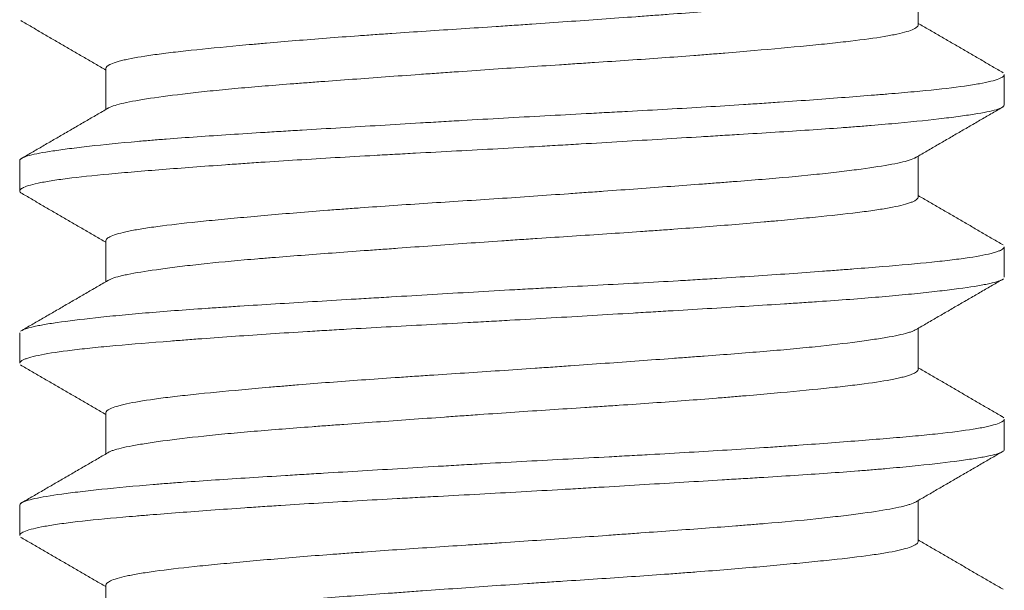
# Model space of a CAD drawing. Header units: millimetres. Extents: x 28 to 2257, y 19 to 785.
# Tile 44 of 55: x 1655.35 to 1659.35, y 376.4 to 378.72. Entities that reach past the tile are written whole.
import ezdxf

# ---------------------------------------------------------------- set-up
doc = ezdxf.new("R2010")
doc.units = ezdxf.units.MM
doc.layers.add('1', color=7, linetype='Continuous', true_color=0xffffff)

msp = doc.modelspace()

# ---------------------------------------------------------------- linework, layer by layer
at = {"layer": '1', "color": 155, "linetype": 'Continuous', "lineweight": 18}
for p, q in [((1659.0032, 378.6959), (1659.0032, 378.8626)), ((1655.7032, 378.5192), (1655.7032, 378.3523)), ((1659.3532, 378.3714), (1659.3532, 378.4939)), ((1659.0032, 377.9956), (1659.0032, 378.1626)), ((1655.3532, 378.1436), (1655.3532, 378.0209)), ((1655.7032, 377.8192), (1655.7032, 377.6523)), ((1659.3532, 377.6713), (1659.3532, 377.7934)), ((1655.3532, 377.4437), (1655.3532, 377.3215)), ((1659.0032, 377.2961), (1659.0032, 377.4626)), ((1655.7032, 377.119), (1655.7032, 376.9523)), ((1659.351, 377.0991), (1659.3441, 377.1044)), ((1659.3532, 376.9711), (1659.3532, 377.0938)), ((1659.0032, 376.5956), (1659.0032, 376.7626)), ((1655.3532, 376.7434), (1655.3532, 376.6212)), ((1655.7032, 376.4193), (1655.7032, 376.2523))]:
    msp.add_line(p, q, dxfattribs=at)
for points, knots in [([(1658.9923, 378.8563), (1658.9916, 378.8559), (1658.9879, 378.8539), (1658.9834, 378.8519), (1658.9752, 378.8488), (1658.9706, 378.8472), (1658.9449, 378.8394), (1658.9164, 378.8331), (1658.8622, 378.8235), (1658.8322, 378.8187), (1658.7977, 378.8137), (1658.7738, 378.8104), (1658.7613, 378.8087), (1658.6969, 378.8003), (1658.639, 378.7936), (1658.5427, 378.7837), (1658.509, 378.7804), (1658.4561, 378.7756), (1658.438, 378.7741), (1658.4011, 378.7709), (1658.3823, 378.7693), (1658.2871, 378.7614), (1658.2067, 378.7553), (1658.0798, 378.7458), (1658.0365, 378.7426), (1657.97, 378.7377), (1657.9475, 378.7361), (1657.9021, 378.7328), (1657.8793, 378.7311), (1657.7648, 378.7228), (1657.6716, 378.7161), (1657.5296, 378.706), (1657.4818, 378.7027), (1657.4096, 378.6977), (1657.3854, 378.696), (1657.3371, 378.6927), (1657.313, 378.6911), (1657.193, 378.6831), (1657.0982, 378.677), (1656.958, 378.6677), (1656.9115, 378.6646), (1656.8423, 378.6598), (1656.8193, 378.6582), (1656.7739, 378.655), (1656.7514, 378.6534), (1656.6404, 378.6454), (1656.5555, 378.6388), (1656.434, 378.6288), (1656.3944, 378.6255), (1656.3367, 378.6204), (1656.3177, 378.6187), (1656.2807, 378.6154), (1656.2625, 378.6137), (1656.1738, 378.6054), (1656.1089, 378.5991), (1656.0207, 378.5898), (1655.9928, 378.5866), (1655.9403, 378.5803), (1655.9161, 378.5772), (1655.8491, 378.5677), (1655.812, 378.5613), (1655.7753, 378.553), (1655.7684, 378.5513), (1655.7556, 378.548), (1655.7497, 378.5463), (1655.7336, 378.5412), (1655.7251, 378.5378), (1655.708, 378.529), (1655.7029, 378.5236), (1655.7032, 378.5184)], [0, 0, 0, 0, 0.003913, 0.018301, 0.018301, 0.032689, 0.032689, 0.090239, 0.090239, 0.119015, 0.133402, 0.133402, 0.14779, 0.14779, 0.205341, 0.205341, 0.234116, 0.234116, 0.248504, 0.248504, 0.262891, 0.262891, 0.320442, 0.320442, 0.349217, 0.349217, 0.363605, 0.363605, 0.377993, 0.377993, 0.435543, 0.435543, 0.464319, 0.464319, 0.478706, 0.478706, 0.493094, 0.493094, 0.550645, 0.550645, 0.57942, 0.57942, 0.593808, 0.593808, 0.608195, 0.608195, 0.665746, 0.665746, 0.694521, 0.694521, 0.708909, 0.708909, 0.723297, 0.723297, 0.780847, 0.780847, 0.809622, 0.809622, 0.838398, 0.838398, 0.895948, 0.895948, 0.910336, 0.910336, 0.924724, 0.924724, 0.953499, 0.953499, 1, 1, 1, 1]), ([(1655.7127, 378.3578), (1655.7138, 378.3585), (1655.7149, 378.3591), (1655.7281, 378.366), (1655.7481, 378.3721), (1655.7902, 378.3815), (1655.8062, 378.3846), (1655.8334, 378.3895), (1655.843, 378.3911), (1655.8629, 378.3943), (1655.8733, 378.396), (1655.9277, 378.4041), (1655.9781, 378.4108), (1656.0499, 378.4191), (1656.0647, 378.4208), (1656.0951, 378.4241), (1656.1108, 378.4258), (1656.1592, 378.4308), (1656.1928, 378.434), (1656.2973, 378.4436), (1656.3722, 378.4497), (1656.4722, 378.4575), (1656.4926, 378.459), (1656.5339, 378.4622), (1656.5549, 378.4638), (1656.6186, 378.4685), (1656.6617, 378.4717), (1656.7932, 378.4814), (1656.8835, 378.4879), (1656.9998, 378.4963), (1657.0232, 378.498), (1657.0704, 378.5013), (1657.0942, 378.503), (1657.1656, 378.5081), (1657.2131, 378.5114), (1657.3557, 378.5213), (1657.4508, 378.5276), (1657.5695, 378.5354), (1657.5933, 378.537), (1657.6408, 378.5401), (1657.6645, 378.5417), (1657.735, 378.5463), (1657.7813, 378.5494), (1657.9181, 378.5588), (1658.0065, 378.5651), (1658.1136, 378.5733), (1658.1348, 378.5749), (1658.1769, 378.5783), (1658.1976, 378.5799), (1658.2588, 378.5849), (1658.2983, 378.5883), (1658.4129, 378.5982), (1658.4842, 378.6049), (1658.5667, 378.6129), (1658.5829, 378.6145), (1658.6145, 378.6176), (1658.6298, 378.6192), (1658.6745, 378.6239), (1658.7025, 378.627), (1658.7813, 378.6363), (1658.8269, 378.6425), (1658.8749, 378.6506), (1658.8841, 378.6522), (1658.9014, 378.6555), (1658.9095, 378.6572), (1658.9324, 378.6621), (1658.9456, 378.6654), (1658.9792, 378.6754), (1658.9936, 378.6821), (1659.0013, 378.6905), (1659.0023, 378.6921), (1659.003, 378.6943), (1659.0031, 378.6949), (1659.0032, 378.6955)], [0, 0, 0, 0, 0.005963, 0.005963, 0.063303, 0.063303, 0.091972, 0.091972, 0.106307, 0.106307, 0.120642, 0.120642, 0.177982, 0.177982, 0.192317, 0.192317, 0.206651, 0.206651, 0.235321, 0.235321, 0.292661, 0.292661, 0.306995, 0.306995, 0.32133, 0.32133, 0.35, 0.35, 0.407339, 0.407339, 0.421674, 0.421674, 0.436009, 0.436009, 0.464679, 0.464679, 0.522018, 0.522018, 0.536353, 0.536353, 0.550688, 0.550688, 0.579358, 0.579358, 0.636697, 0.636697, 0.651032, 0.651032, 0.665367, 0.665367, 0.694037, 0.694037, 0.751376, 0.751376, 0.765711, 0.765711, 0.780046, 0.780046, 0.808716, 0.808716, 0.866055, 0.866055, 0.88039, 0.88039, 0.894725, 0.894725, 0.923394, 0.923394, 0.980734, 0.980734, 0.995069, 0.995069, 1, 1, 1, 1]), ([(1655.3532, 378.1438), (1655.3531, 378.145), (1655.3534, 378.1462), (1655.355, 378.1489), (1655.3564, 378.1505), (1655.3605, 378.1535), (1655.3632, 378.155), (1655.373, 378.1596), (1655.3819, 378.1626), (1655.4154, 378.1715), (1655.4469, 378.1775), (1655.4978, 378.1852), (1655.5085, 378.1868), (1655.5312, 378.1899), (1655.5432, 378.1915), (1655.5804, 378.1963), (1655.6073, 378.1995), (1655.6938, 378.2093), (1655.7592, 378.2158), (1655.8509, 378.224), (1655.8698, 378.2256), (1655.9085, 378.2288), (1655.9283, 378.2304), (1655.9888, 378.2351), (1656.0306, 378.2382), (1656.1603, 378.2473), (1656.2523, 378.2532), (1656.3745, 378.2608), (1656.3993, 378.2623), (1656.4496, 378.2654), (1656.4751, 378.2669), (1656.552, 378.2716), (1656.604, 378.2748), (1656.7621, 378.2843), (1656.8703, 378.2908), (1657.009, 378.2991), (1657.0369, 378.3007), (1657.0931, 378.304), (1657.1214, 378.3057), (1657.206, 378.3106), (1657.2622, 378.3139), (1657.4308, 378.3234), (1657.5429, 378.3294), (1657.6825, 378.3369), (1657.7104, 378.3384), (1657.7662, 378.3414), (1657.7941, 378.3429), (1657.8767, 378.3474), (1657.9309, 378.3504), (1658.0909, 378.3595), (1658.1941, 378.3658), (1658.3188, 378.3738), (1658.3435, 378.3754), (1658.3925, 378.3787), (1658.4167, 378.3803), (1658.488, 378.3853), (1658.534, 378.3885), (1658.6672, 378.3983), (1658.7499, 378.4048), (1658.8454, 378.4125), (1658.8642, 378.414), (1658.9008, 378.4171), (1658.9187, 378.4186), (1658.9706, 378.4231), (1659.0032, 378.4261), (1659.0946, 378.4351), (1659.1474, 378.4412), (1659.203, 378.449), (1659.2136, 378.4506), (1659.2337, 378.4538), (1659.2432, 378.4555), (1659.2699, 378.4603), (1659.2853, 378.4636), (1659.3245, 378.4734), (1659.3414, 378.48), (1659.3507, 378.4881), (1659.352, 378.4898), (1659.3529, 378.4921), (1659.3531, 378.4929), (1659.3532, 378.4936)], [0, 0, 0, 0, 0.010345, 0.010345, 0.023815, 0.023815, 0.037284, 0.037284, 0.064224, 0.064224, 0.118103, 0.118103, 0.131573, 0.131573, 0.145043, 0.145043, 0.171983, 0.171983, 0.225862, 0.225862, 0.239332, 0.239332, 0.252802, 0.252802, 0.279741, 0.279741, 0.333621, 0.333621, 0.347091, 0.347091, 0.36056, 0.36056, 0.3875, 0.3875, 0.441379, 0.441379, 0.454849, 0.454849, 0.468319, 0.468319, 0.495259, 0.495259, 0.549138, 0.549138, 0.562608, 0.562608, 0.576078, 0.576078, 0.603017, 0.603017, 0.656897, 0.656897, 0.670366, 0.670366, 0.683836, 0.683836, 0.710776, 0.710776, 0.764655, 0.764655, 0.778125, 0.778125, 0.791595, 0.791595, 0.818534, 0.818534, 0.872414, 0.872414, 0.885884, 0.885884, 0.899353, 0.899353, 0.926293, 0.926293, 0.980172, 0.980172, 0.993642, 0.993642, 1, 1, 1, 1]), ([(1659.3532, 378.3706), (1659.353, 378.3678), (1659.3511, 378.3652), (1659.3452, 378.361), (1659.3424, 378.3595), (1659.3356, 378.3564), (1659.3317, 378.3549), (1659.3089, 378.3474), (1659.2815, 378.3415), (1659.2268, 378.3324), (1659.2063, 378.3293), (1659.1721, 378.3246), (1659.1601, 378.323), (1659.135, 378.3198), (1659.1219, 378.3181), (1659.0541, 378.3101), (1658.9921, 378.3035), (1658.8876, 378.2937), (1658.8508, 378.2905), (1658.7928, 378.2857), (1658.7729, 378.2841), (1658.7323, 378.2809), (1658.7116, 378.2794), (1658.6064, 378.2717), (1658.5168, 378.2658), (1658.3743, 378.2568), (1658.3255, 378.2537), (1658.2502, 378.2491), (1658.2247, 378.2476), (1658.1731, 378.2444), (1658.1472, 378.2429), (1658.0166, 378.235), (1657.9096, 378.2285), (1657.7453, 378.2187), (1657.69, 378.2154), (1657.6059, 378.2104), (1657.5777, 378.2088), (1657.5211, 378.2055), (1657.4928, 378.2038), (1657.3517, 378.1957), (1657.2394, 378.1896), (1657.0719, 378.1806), (1657.0162, 378.1776), (1656.9329, 378.1731), (1656.9052, 378.1716), (1656.8499, 378.1686), (1656.8225, 378.1671), (1656.6867, 378.1595), (1656.5819, 378.1534), (1656.4302, 378.1439), (1656.3806, 378.1407), (1656.3076, 378.1358), (1656.2835, 378.1341), (1656.2359, 378.1308), (1656.2125, 378.1292), (1656.0975, 378.121), (1656.012, 378.1144), (1655.8934, 378.1051), (1655.8554, 378.102), (1655.8009, 378.0974), (1655.7832, 378.0959), (1655.7485, 378.0929), (1655.7318, 378.0914), (1655.6506, 378.0838), (1655.5942, 378.0778), (1655.5219, 378.0686), (1655.5, 378.0654), (1655.4702, 378.0606), (1655.4608, 378.059), (1655.4431, 378.0558), (1655.4349, 378.0541), (1655.3968, 378.046), (1655.3758, 378.0394), (1655.3582, 378.0296), (1655.3547, 378.0263), (1655.353, 378.0215), (1655.3531, 378.0199), (1655.3543, 378.0168), (1655.3556, 378.0153), (1655.3589, 378.0125), (1655.3608, 378.0113), (1655.363, 378.0101)], [0, 0, 0, 0, 0.022784, 0.022784, 0.035849, 0.035849, 0.048913, 0.048913, 0.101171, 0.101171, 0.127299, 0.127299, 0.140364, 0.140364, 0.153428, 0.153428, 0.205686, 0.205686, 0.231814, 0.231814, 0.244879, 0.244879, 0.257943, 0.257943, 0.310201, 0.310201, 0.336329, 0.336329, 0.349394, 0.349394, 0.362458, 0.362458, 0.414716, 0.414716, 0.440844, 0.440844, 0.453909, 0.453909, 0.466973, 0.466973, 0.519231, 0.519231, 0.54536, 0.54536, 0.558424, 0.558424, 0.571488, 0.571488, 0.623746, 0.623746, 0.649875, 0.649875, 0.662939, 0.662939, 0.676003, 0.676003, 0.728261, 0.728261, 0.75439, 0.75439, 0.767454, 0.767454, 0.780518, 0.780518, 0.832776, 0.832776, 0.858905, 0.858905, 0.871969, 0.871969, 0.885033, 0.885033, 0.937291, 0.937291, 0.96342, 0.96342, 0.976484, 0.976484, 0.989548, 0.989548, 1, 1, 1, 1]), ([(1658.993, 378.1567), (1658.987, 378.1531), (1658.9783, 378.1496), (1658.9571, 378.143), (1658.9451, 378.1399), (1658.9169, 378.1336), (1658.9007, 378.1304), (1658.8465, 378.1207), (1658.8031, 378.1142), (1658.7271, 378.1042), (1658.7, 378.1008), (1658.6565, 378.0958), (1658.6415, 378.0941), (1658.6107, 378.0907), (1658.595, 378.0891), (1658.5146, 378.0808), (1658.4447, 378.0745), (1658.3316, 378.0651), (1658.2926, 378.062), (1658.2319, 378.0573), (1658.2112, 378.0557), (1658.1697, 378.0525), (1658.1487, 378.0509), (1658.0427, 378.043), (1657.9548, 378.0366), (1657.8183, 378.0267), (1657.772, 378.0233), (1657.7014, 378.0183), (1657.6777, 378.0166), (1657.6303, 378.0132), (1657.6066, 378.0115), (1657.4879, 378.0031), (1657.3926, 377.9964), (1657.249, 377.9868), (1657.201, 377.9837), (1657.1049, 377.9774), (1657.0574, 377.9743), (1656.9168, 377.965), (1656.8255, 377.9588), (1656.7143, 377.9507), (1656.6922, 377.9491), (1656.6484, 377.9459), (1656.6266, 377.9442), (1656.5619, 377.9392), (1656.5201, 377.9359), (1656.3983, 377.9259), (1656.322, 377.9192), (1656.2328, 377.9109), (1656.2152, 377.9093), (1656.1808, 377.906), (1656.1638, 377.9044), (1656.1144, 377.8996), (1656.0832, 377.8964), (1655.9948, 377.887), (1655.9427, 377.8809), (1655.8861, 377.8729), (1655.8752, 377.8713), (1655.8544, 377.8681), (1655.8444, 377.8665), (1655.8161, 377.8616), (1655.7993, 377.8583), (1655.7548, 377.8485), (1655.7332, 377.8417), (1655.7129, 377.8316), (1655.7081, 377.8282), (1655.704, 377.8228), (1655.7032, 377.8208), (1655.7032, 377.8188)], [0, 0, 0, 0, 0.032689, 0.032689, 0.061464, 0.061464, 0.090239, 0.090239, 0.14779, 0.14779, 0.176565, 0.176565, 0.190953, 0.190953, 0.205341, 0.205341, 0.262891, 0.262891, 0.291667, 0.291667, 0.306054, 0.306054, 0.320442, 0.320442, 0.377993, 0.377993, 0.406768, 0.406768, 0.421156, 0.421156, 0.435543, 0.435543, 0.493094, 0.493094, 0.521869, 0.521869, 0.550645, 0.550645, 0.608195, 0.608195, 0.622583, 0.622583, 0.636971, 0.636971, 0.665746, 0.665746, 0.723297, 0.723297, 0.737684, 0.737684, 0.752072, 0.752072, 0.780847, 0.780847, 0.838398, 0.838398, 0.852785, 0.852785, 0.867173, 0.867173, 0.895948, 0.895948, 0.953499, 0.953499, 0.982274, 0.982274, 1, 1, 1, 1]), ([(1655.7123, 377.6576), (1655.7152, 377.6594), (1655.7189, 377.6613), (1655.7307, 377.6662), (1655.7402, 377.6693), (1655.7576, 377.674), (1655.764, 377.6755), (1655.7775, 377.6787), (1655.7848, 377.6802), (1655.8235, 377.6881), (1655.8621, 377.6945), (1655.9311, 377.7044), (1655.9561, 377.7077), (1656.0097, 377.7145), (1656.0381, 377.7178), (1656.1278, 377.7278), (1656.1936, 377.7343), (1656.2833, 377.7422), (1656.3017, 377.7437), (1656.3391, 377.7469), (1656.3582, 377.7484), (1656.4165, 377.7531), (1656.4563, 377.7562), (1656.5785, 377.7656), (1656.6637, 377.7719), (1656.7749, 377.78), (1656.7974, 377.7816), (1656.8429, 377.7849), (1656.8659, 377.7866), (1656.9351, 377.7916), (1656.9815, 377.795), (1657.1215, 377.805), (1657.216, 377.8117), (1657.3355, 377.8199), (1657.3595, 377.8215), (1657.4076, 377.8248), (1657.4317, 377.8264), (1657.5036, 377.8311), (1657.551, 377.8342), (1657.6923, 377.8435), (1657.7848, 377.8496), (1657.8983, 377.8575), (1657.9209, 377.8591), (1657.9659, 377.8623), (1657.9882, 377.8639), (1658.0542, 377.8687), (1658.097, 377.872), (1658.2225, 377.8818), (1658.302, 377.8885), (1658.396, 377.8968), (1658.4145, 377.8985), (1658.4509, 377.9019), (1658.4687, 377.9035), (1658.5209, 377.9084), (1658.5541, 377.9116), (1658.649, 377.9211), (1658.706, 377.9272), (1658.7691, 377.935), (1658.7813, 377.9366), (1658.8048, 377.9398), (1658.8161, 377.9414), (1658.8483, 377.9461), (1658.8679, 377.9493), (1658.9208, 377.959), (1658.9484, 377.9656), (1658.973, 377.974), (1658.9775, 377.9757), (1658.9853, 377.9791), (1658.9886, 377.9808), (1658.9971, 377.9858), (1659.0007, 377.9891), (1659.0028, 377.9936), (1659.0031, 377.9947), (1659.0032, 377.9958)], [0, 0, 0, 0, 0.016941, 0.016941, 0.045559, 0.045559, 0.059867, 0.059867, 0.074176, 0.074176, 0.13141, 0.13141, 0.160027, 0.160027, 0.188645, 0.188645, 0.245879, 0.245879, 0.260188, 0.260188, 0.274496, 0.274496, 0.303114, 0.303114, 0.360348, 0.360348, 0.374657, 0.374657, 0.388965, 0.388965, 0.417582, 0.417582, 0.474817, 0.474817, 0.489125, 0.489125, 0.503434, 0.503434, 0.532051, 0.532051, 0.589286, 0.589286, 0.603594, 0.603594, 0.617903, 0.617903, 0.64652, 0.64652, 0.703755, 0.703755, 0.718063, 0.718063, 0.732372, 0.732372, 0.760989, 0.760989, 0.818223, 0.818223, 0.832532, 0.832532, 0.846841, 0.846841, 0.875458, 0.875458, 0.932692, 0.932692, 0.947001, 0.947001, 0.96131, 0.96131, 0.989927, 0.989927, 1, 1, 1, 1]), ([(1655.3619, 377.4542), (1655.37, 377.4589), (1655.3836, 377.4634), (1655.409, 377.4695), (1655.4158, 377.471), (1655.4307, 377.474), (1655.4388, 377.4755), (1655.4646, 377.4801), (1655.484, 377.4832), (1655.5486, 377.4925), (1655.6002, 377.4989), (1655.6753, 377.5071), (1655.6908, 377.5087), (1655.723, 377.512), (1655.7397, 377.5137), (1655.791, 377.5186), (1655.8269, 377.5219), (1655.9395, 377.5315), (1656.0213, 377.5377), (1656.1318, 377.5452), (1656.1543, 377.5467), (1656.2002, 377.5497), (1656.2236, 377.5513), (1656.2946, 377.5558), (1656.3429, 377.5588), (1656.4908, 377.5679), (1656.5935, 377.5741), (1656.7268, 377.5822), (1656.7538, 377.5838), (1656.8081, 377.5871), (1656.8356, 377.5887), (1656.9181, 377.5936), (1656.9734, 377.5969), (1657.1398, 377.6068), (1657.2517, 377.6134), (1657.3928, 377.6212), (1657.4211, 377.6228), (1657.4778, 377.6259), (1657.5062, 377.6274), (1657.591, 377.632), (1657.6469, 377.635), (1657.8131, 377.6439), (1657.9216, 377.6498), (1658.0545, 377.6575), (1658.0809, 377.6591), (1658.1335, 377.6622), (1658.1596, 377.6638), (1658.237, 377.6685), (1658.2873, 377.6717), (1658.4342, 377.6814), (1658.527, 377.688), (1658.6365, 377.6961), (1658.658, 377.6978), (1658.7005, 377.701), (1658.7215, 377.7026), (1658.7827, 377.7074), (1658.8216, 377.7105), (1658.9327, 377.7197), (1658.9992, 377.7256), (1659.073, 377.7331), (1659.0873, 377.7346), (1659.1149, 377.7377), (1659.1282, 377.7393), (1659.1663, 377.7439), (1659.1895, 377.747), (1659.2521, 377.7565), (1659.2849, 377.7629), (1659.3145, 377.7712), (1659.3198, 377.7728), (1659.3294, 377.7762), (1659.3336, 377.7778), (1659.3443, 377.7828), (1659.3491, 377.7861), (1659.3524, 377.7907), (1659.353, 377.792), (1659.3532, 377.7934)], [0, 0, 0, 0, 0.042705, 0.042705, 0.056606, 0.056606, 0.070507, 0.070507, 0.09831, 0.09831, 0.153915, 0.153915, 0.167816, 0.167816, 0.181717, 0.181717, 0.20952, 0.20952, 0.265125, 0.265125, 0.279026, 0.279026, 0.292927, 0.292927, 0.32073, 0.32073, 0.376335, 0.376335, 0.390236, 0.390236, 0.404137, 0.404137, 0.43194, 0.43194, 0.487544, 0.487544, 0.501446, 0.501446, 0.515347, 0.515347, 0.543149, 0.543149, 0.598754, 0.598754, 0.612656, 0.612656, 0.626557, 0.626557, 0.654359, 0.654359, 0.709964, 0.709964, 0.723866, 0.723866, 0.737767, 0.737767, 0.765569, 0.765569, 0.821174, 0.821174, 0.835076, 0.835076, 0.848977, 0.848977, 0.876779, 0.876779, 0.932384, 0.932384, 0.946286, 0.946286, 0.960187, 0.960187, 0.987989, 0.987989, 1, 1, 1, 1]), ([(1659.3438, 377.6603), (1659.3412, 377.6589), (1659.338, 377.6574), (1659.3266, 377.653), (1659.3165, 377.65), (1659.2978, 377.6455), (1659.2909, 377.644), (1659.2761, 377.641), (1659.2681, 377.6395), (1659.2253, 377.6318), (1659.1824, 377.6256), (1659.1052, 377.6161), (1659.0773, 377.6128), (1659.0321, 377.6079), (1659.0164, 377.6063), (1658.9842, 377.603), (1658.9676, 377.6013), (1658.8827, 377.5931), (1658.8078, 377.5867), (1658.6851, 377.5774), (1658.6425, 377.5743), (1658.576, 377.5698), (1658.5534, 377.5683), (1658.5074, 377.5652), (1658.4842, 377.5637), (1658.3665, 377.5562), (1658.2681, 377.5502), (1658.114, 377.5408), (1658.0615, 377.5377), (1657.9812, 377.5328), (1657.9541, 377.5312), (1657.8997, 377.5279), (1657.8724, 377.5263), (1657.7355, 377.5181), (1657.6247, 377.5115), (1657.4567, 377.5017), (1657.4003, 377.4985), (1657.3153, 377.4938), (1657.2868, 377.4922), (1657.2301, 377.4891), (1657.2018, 377.4876), (1657.0611, 377.48), (1656.9505, 377.4741), (1656.7875, 377.4652), (1656.7336, 377.4621), (1656.6536, 377.4575), (1656.6269, 377.4559), (1656.5743, 377.4528), (1656.5483, 377.4512), (1656.4198, 377.4433), (1656.322, 377.4369), (1656.1825, 377.4271), (1656.1373, 377.4238), (1656.0713, 377.4189), (1656.0495, 377.4172), (1656.007, 377.414), (1655.9862, 377.4124), (1655.8845, 377.4044), (1655.8104, 377.3984), (1655.7103, 377.3894), (1655.6788, 377.3864), (1655.6343, 377.3819), (1655.6199, 377.3803), (1655.5922, 377.3773), (1655.579, 377.3757), (1655.5155, 377.368), (1655.4738, 377.3617), (1655.4244, 377.3521), (1655.4102, 377.3488), (1655.3922, 377.3438), (1655.3868, 377.3422), (1655.3772, 377.3388), (1655.373, 377.3372), (1655.3583, 377.3304), (1655.3529, 377.3254), (1655.3532, 377.3205)], [0, 0, 0, 0, 0.013321, 0.013321, 0.041075, 0.041075, 0.054951, 0.054951, 0.068828, 0.068828, 0.124334, 0.124334, 0.152087, 0.152087, 0.165964, 0.165964, 0.17984, 0.17984, 0.235346, 0.235346, 0.263099, 0.263099, 0.276976, 0.276976, 0.290853, 0.290853, 0.346359, 0.346359, 0.374112, 0.374112, 0.387988, 0.387988, 0.401865, 0.401865, 0.457371, 0.457371, 0.485124, 0.485124, 0.499001, 0.499001, 0.512877, 0.512877, 0.568384, 0.568384, 0.596137, 0.596137, 0.610013, 0.610013, 0.62389, 0.62389, 0.679396, 0.679396, 0.707149, 0.707149, 0.721026, 0.721026, 0.734902, 0.734902, 0.790409, 0.790409, 0.818162, 0.818162, 0.832038, 0.832038, 0.845915, 0.845915, 0.901421, 0.901421, 0.929174, 0.929174, 0.943051, 0.943051, 0.956927, 0.956927, 1, 1, 1, 1]), ([(1658.9918, 377.456), (1658.9917, 377.4559), (1658.9917, 377.4559), (1658.9888, 377.4543), (1658.9854, 377.4528), (1658.9776, 377.4496), (1658.9732, 377.4481), (1658.9486, 377.4403), (1658.921, 377.4341), (1658.8678, 377.4245), (1658.8481, 377.4212), (1658.8154, 377.4163), (1658.804, 377.4146), (1658.7804, 377.4113), (1658.7682, 377.4096), (1658.7051, 377.4013), (1658.6479, 377.3946), (1658.5523, 377.3846), (1658.5187, 377.3814), (1658.4482, 377.3749), (1658.4117, 377.3717), (1658.2987, 377.3624), (1658.2189, 377.3562), (1658.1133, 377.3483), (1658.0919, 377.3467), (1658.0486, 377.3435), (1658.0265, 377.3419), (1657.9599, 377.337), (1657.9149, 377.3337), (1657.7785, 377.3238), (1657.6856, 377.3171), (1657.5669, 377.3087), (1657.5431, 377.307), (1657.4951, 377.3036), (1657.4709, 377.3019), (1657.3986, 377.2969), (1657.3506, 377.2936), (1657.2072, 377.284), (1657.1123, 377.2779), (1656.9947, 377.2701), (1656.9713, 377.2686), (1656.9244, 377.2654), (1656.9011, 377.2638), (1656.8318, 377.2591), (1656.7865, 377.2559), (1656.6533, 377.2463), (1656.568, 377.2398), (1656.4657, 377.2315), (1656.4455, 377.2298), (1656.4054, 377.2264), (1656.3858, 377.2247), (1656.3279, 377.2197), (1656.2908, 377.2163), (1656.1838, 377.2064), (1656.1182, 377.2001), (1656.0436, 377.1922), (1656.029, 377.1906), (1656.0007, 377.1875), (1655.987, 377.1859), (1655.9475, 377.1812), (1655.923, 377.1781), (1655.855, 377.1686), (1655.8171, 377.1622), (1655.7792, 377.1539), (1655.7721, 377.1522), (1655.759, 377.1489), (1655.7529, 377.1472), (1655.7364, 377.1421), (1655.7274, 377.1388), (1655.7089, 377.1298), (1655.7031, 377.1242), (1655.7032, 377.1187)], [0, 0, 0, 0, 0.000231, 0.000231, 0.014645, 0.014645, 0.029059, 0.029059, 0.086716, 0.086716, 0.115544, 0.115544, 0.129958, 0.129958, 0.144373, 0.144373, 0.20203, 0.20203, 0.230858, 0.230858, 0.259686, 0.259686, 0.317343, 0.317343, 0.331757, 0.331757, 0.346172, 0.346172, 0.375, 0.375, 0.432657, 0.432657, 0.447071, 0.447071, 0.461485, 0.461485, 0.490314, 0.490314, 0.54797, 0.54797, 0.562385, 0.562385, 0.576799, 0.576799, 0.605627, 0.605627, 0.663284, 0.663284, 0.677698, 0.677698, 0.692113, 0.692113, 0.720941, 0.720941, 0.778598, 0.778598, 0.793012, 0.793012, 0.807426, 0.807426, 0.836255, 0.836255, 0.893911, 0.893911, 0.908326, 0.908326, 0.92274, 0.92274, 0.951568, 0.951568, 1, 1, 1, 1]), ([(1655.713, 376.958), (1655.7151, 376.9593), (1655.7176, 376.9606), (1655.7239, 376.9634), (1655.7279, 376.965), (1655.7503, 376.9727), (1655.7761, 376.9788), (1655.8267, 376.9884), (1655.8456, 376.9916), (1655.8874, 376.9982), (1655.91, 377.0015), (1655.983, 377.0114), (1656.0384, 377.0181), (1656.1161, 377.0263), (1656.1321, 377.028), (1656.1648, 377.0313), (1656.1817, 377.0329), (1656.2333, 377.0378), (1656.2689, 377.0409), (1656.3794, 377.0503), (1656.4578, 377.0564), (1656.5618, 377.0643), (1656.5829, 377.0659), (1656.6257, 377.069), (1656.6474, 377.0706), (1656.713, 377.0755), (1656.7573, 377.0787), (1656.892, 377.0885), (1656.984, 377.0952), (1657.1019, 377.1036), (1657.1256, 377.1053), (1657.1733, 377.1086), (1657.1973, 377.1103), (1657.2691, 377.1153), (1657.3168, 377.1186), (1657.4596, 377.1283), (1657.5543, 377.1344), (1657.6721, 377.1422), (1657.6956, 377.1437), (1657.7426, 377.1468), (1657.7659, 377.1484), (1657.8353, 377.1531), (1657.8807, 377.1562), (1658.0146, 377.1657), (1658.1007, 377.1722), (1658.2042, 377.1805), (1658.2247, 377.1821), (1658.2653, 377.1855), (1658.2852, 377.1872), (1658.3438, 377.1922), (1658.3815, 377.1955), (1658.4905, 377.2054), (1658.5577, 377.2119), (1658.6347, 377.2197), (1658.6497, 377.2213), (1658.6789, 377.2244), (1658.6931, 377.226), (1658.7341, 377.2307), (1658.7596, 377.2338), (1658.8308, 377.2431), (1658.871, 377.2495), (1658.9121, 377.2577), (1658.9198, 377.2594), (1658.9343, 377.2627), (1658.9409, 377.2643), (1658.9595, 377.2693), (1658.9698, 377.2727), (1658.9943, 377.2826), (1659.0028, 377.2892), (1659.0032, 377.2956)], [0, 0, 0, 0, 0.011812, 0.011812, 0.026147, 0.026147, 0.083486, 0.083486, 0.112156, 0.112156, 0.140826, 0.140826, 0.198165, 0.198165, 0.2125, 0.2125, 0.226835, 0.226835, 0.255505, 0.255505, 0.312844, 0.312844, 0.327179, 0.327179, 0.341514, 0.341514, 0.370183, 0.370183, 0.427523, 0.427523, 0.441858, 0.441858, 0.456193, 0.456193, 0.484862, 0.484862, 0.542202, 0.542202, 0.556537, 0.556537, 0.570872, 0.570872, 0.599541, 0.599541, 0.656881, 0.656881, 0.671216, 0.671216, 0.68555, 0.68555, 0.71422, 0.71422, 0.77156, 0.77156, 0.785894, 0.785894, 0.800229, 0.800229, 0.828899, 0.828899, 0.886239, 0.886239, 0.900573, 0.900573, 0.914908, 0.914908, 0.943578, 0.943578, 1, 1, 1, 1]), ([(1655.3532, 376.7439), (1655.3531, 376.7468), (1655.3551, 376.7497), (1655.3614, 376.754), (1655.3642, 376.7555), (1655.3709, 376.7585), (1655.3749, 376.7601), (1655.3887, 376.7646), (1655.4003, 376.7676), (1655.4416, 376.7765), (1655.4781, 376.7826), (1655.5351, 376.7905), (1655.5471, 376.792), (1655.5721, 376.7952), (1655.5853, 376.7969), (1655.6262, 376.8017), (1655.6554, 376.805), (1655.7487, 376.8148), (1655.8184, 376.8213), (1655.9149, 376.8293), (1655.9347, 376.8309), (1655.9752, 376.8341), (1655.996, 376.8356), (1656.0594, 376.8403), (1656.1031, 376.8433), (1656.2378, 376.8523), (1656.3328, 376.8582), (1656.4579, 376.8659), (1656.4833, 376.8674), (1656.5347, 376.8706), (1656.5607, 376.8721), (1656.6395, 376.8769), (1656.6925, 376.8801), (1656.8534, 376.8898), (1656.9628, 376.8963), (1657.1024, 376.9046), (1657.1304, 376.9062), (1657.1868, 376.9095), (1657.2152, 376.9112), (1657.3003, 376.9161), (1657.3568, 376.9192), (1657.5255, 376.9285), (1657.6371, 376.9344), (1657.7753, 376.9419), (1657.8029, 376.9434), (1657.8579, 376.9464), (1657.8855, 376.9479), (1657.9673, 376.9525), (1658.0208, 376.9555), (1658.1783, 376.9648), (1658.2792, 376.9711), (1658.4004, 376.9792), (1658.4243, 376.9809), (1658.4718, 376.9842), (1658.4953, 376.9858), (1658.5645, 376.9908), (1658.609, 376.994), (1658.7373, 377.0038), (1658.8163, 377.01), (1658.9066, 377.0176), (1658.9243, 377.0191), (1658.9587, 377.0221), (1658.9756, 377.0236), (1659.0244, 377.0282), (1659.0548, 377.0312), (1659.1395, 377.0403), (1659.1875, 377.0464), (1659.2368, 377.0544), (1659.2461, 377.056), (1659.2637, 377.0592), (1659.2719, 377.0609), (1659.2948, 377.0658), (1659.3077, 377.0691), (1659.3391, 377.0789), (1659.3507, 377.0855), (1659.353, 377.0925), (1659.3532, 377.0931), (1659.3532, 377.0937)], [0, 0, 0, 0, 0.025, 0.025, 0.03847, 0.03847, 0.05194, 0.05194, 0.078879, 0.078879, 0.132759, 0.132759, 0.146228, 0.146228, 0.159698, 0.159698, 0.186638, 0.186638, 0.240517, 0.240517, 0.253987, 0.253987, 0.267457, 0.267457, 0.294397, 0.294397, 0.348276, 0.348276, 0.361746, 0.361746, 0.375216, 0.375216, 0.402155, 0.402155, 0.456034, 0.456034, 0.469504, 0.469504, 0.482974, 0.482974, 0.509914, 0.509914, 0.563793, 0.563793, 0.577263, 0.577263, 0.590733, 0.590733, 0.617672, 0.617672, 0.671552, 0.671552, 0.685022, 0.685022, 0.698491, 0.698491, 0.725431, 0.725431, 0.77931, 0.77931, 0.79278, 0.79278, 0.80625, 0.80625, 0.83319, 0.83319, 0.887069, 0.887069, 0.900539, 0.900539, 0.914009, 0.914009, 0.940948, 0.940948, 0.994828, 0.994828, 1, 1, 1, 1]), ([(1659.3532, 376.9707), (1659.3532, 376.9697), (1659.3529, 376.9687), (1659.3515, 376.9661), (1659.35, 376.9645), (1659.346, 376.9615), (1659.3433, 376.9599), (1659.3272, 376.9524), (1659.305, 376.9466), (1659.2578, 376.9375), (1659.2398, 376.9345), (1659.2092, 376.9298), (1659.1984, 376.9282), (1659.1758, 376.9251), (1659.1639, 376.9235), (1659.1022, 376.9155), (1659.0447, 376.909), (1658.9465, 376.8992), (1658.9117, 376.8959), (1658.8565, 376.891), (1658.8376, 376.8894), (1658.7989, 376.8862), (1658.7792, 376.8846), (1658.6789, 376.8767), (1658.5926, 376.8708), (1658.4544, 376.8618), (1658.4069, 376.8588), (1658.3333, 376.8542), (1658.3083, 376.8527), (1658.2581, 376.8496), (1658.2328, 376.8481), (1658.1052, 376.8403), (1658, 376.834), (1657.8375, 376.8242), (1657.7826, 376.8209), (1657.699, 376.8159), (1657.6709, 376.8143), (1657.6147, 376.811), (1657.5867, 376.8093), (1657.4463, 376.8011), (1657.3341, 376.7948), (1657.1657, 376.7856), (1657.1096, 376.7826), (1657.0254, 376.7781), (1656.9973, 376.7766), (1656.9416, 376.7736), (1656.914, 376.7721), (1656.7768, 376.7646), (1656.6702, 376.7586), (1656.5151, 376.7492), (1656.4642, 376.746), (1656.389, 376.7412), (1656.3641, 376.7396), (1656.3152, 376.7363), (1656.2912, 376.7347), (1656.1727, 376.7265), (1656.0839, 376.7199), (1655.9596, 376.7103), (1655.9196, 376.7072), (1655.862, 376.7025), (1655.8431, 376.701), (1655.8065, 376.6979), (1655.7888, 376.6964), (1655.7024, 376.6889), (1655.6414, 376.6829), (1655.562, 376.6738), (1655.5376, 376.6707), (1655.504, 376.6659), (1655.4933, 376.6643), (1655.4732, 376.6611), (1655.4637, 376.6595), (1655.4193, 376.6515), (1655.3931, 376.6449), (1655.3676, 376.6351), (1655.3615, 376.6318), (1655.3558, 376.6269), (1655.3545, 376.6252), (1655.3534, 376.6227), (1655.3532, 376.6218), (1655.3532, 376.6208)], [0, 0, 0, 0, 0.008836, 0.008836, 0.022306, 0.022306, 0.035776, 0.035776, 0.089655, 0.089655, 0.116595, 0.116595, 0.130065, 0.130065, 0.143534, 0.143534, 0.197414, 0.197414, 0.224353, 0.224353, 0.237823, 0.237823, 0.251293, 0.251293, 0.305172, 0.305172, 0.332112, 0.332112, 0.345582, 0.345582, 0.359052, 0.359052, 0.412931, 0.412931, 0.439871, 0.439871, 0.453341, 0.453341, 0.46681, 0.46681, 0.52069, 0.52069, 0.547629, 0.547629, 0.561099, 0.561099, 0.574569, 0.574569, 0.628448, 0.628448, 0.655388, 0.655388, 0.668858, 0.668858, 0.682328, 0.682328, 0.736207, 0.736207, 0.763147, 0.763147, 0.776616, 0.776616, 0.790086, 0.790086, 0.843966, 0.843966, 0.870905, 0.870905, 0.884375, 0.884375, 0.897845, 0.897845, 0.951724, 0.951724, 0.978664, 0.978664, 0.992134, 0.992134, 1, 1, 1, 1]), ([(1658.9925, 376.7564), (1658.9871, 376.7533), (1658.9795, 376.7502), (1658.9651, 376.7455), (1658.9598, 376.7439), (1658.9481, 376.7408), (1658.9417, 376.7392), (1658.921, 376.7345), (1658.9053, 376.7313), (1658.8525, 376.7217), (1658.8099, 376.7152), (1658.7472, 376.7068), (1658.7342, 376.7052), (1658.7072, 376.7018), (1658.6932, 376.7001), (1658.6501, 376.695), (1658.6198, 376.6917), (1658.5247, 376.6817), (1658.4554, 376.6754), (1658.3614, 376.6676), (1658.3423, 376.666), (1658.3032, 376.6628), (1658.2832, 376.6613), (1658.2229, 376.6566), (1658.1817, 376.6534), (1658.0556, 376.644), (1657.968, 376.6376), (1657.8541, 376.6293), (1657.8311, 376.6276), (1657.7846, 376.6243), (1657.7612, 376.6226), (1657.691, 376.6175), (1657.6439, 376.6141), (1657.5022, 376.6041), (1657.4068, 376.5974), (1657.2865, 376.5893), (1657.2623, 376.5877), (1657.2141, 376.5845), (1657.19, 376.583), (1657.1184, 376.5783), (1657.0711, 376.5752), (1656.9306, 376.5659), (1656.8389, 376.5597), (1656.7268, 376.5516), (1656.7044, 376.55), (1656.6603, 376.5467), (1656.6385, 376.5451), (1656.574, 376.5402), (1656.5322, 376.5369), (1656.41, 376.5269), (1656.3331, 376.5202), (1656.2426, 376.5119), (1656.2248, 376.5102), (1656.1901, 376.5069), (1656.1732, 376.5053), (1656.1236, 376.5005), (1656.0922, 376.4973), (1656.003, 376.488), (1655.95, 376.4818), (1655.8922, 376.4738), (1655.8811, 376.4722), (1655.86, 376.469), (1655.8499, 376.4674), (1655.8212, 376.4626), (1655.7869, 376.4561), (1655.7605, 376.4494), (1655.738, 376.4427), (1655.7287, 376.4393), (1655.709, 376.43), (1655.7029, 376.4241), (1655.7032, 376.4185)], [0, 0, 0, 0, 0.029006, 0.029006, 0.043393, 0.043393, 0.057781, 0.057781, 0.086556, 0.086556, 0.144107, 0.144107, 0.158494, 0.158494, 0.172882, 0.172882, 0.201657, 0.201657, 0.259208, 0.259208, 0.273596, 0.273596, 0.287983, 0.287983, 0.316759, 0.316759, 0.374309, 0.374309, 0.388697, 0.388697, 0.403085, 0.403085, 0.43186, 0.43186, 0.489411, 0.489411, 0.503798, 0.503798, 0.518186, 0.518186, 0.546961, 0.546961, 0.604512, 0.604512, 0.6189, 0.6189, 0.633287, 0.633287, 0.662063, 0.662063, 0.719613, 0.719613, 0.734001, 0.734001, 0.748389, 0.748389, 0.777164, 0.777164, 0.834715, 0.834715, 0.849102, 0.849102, 0.86349, 0.86349, 0.892265, 0.921041, 0.921041, 0.949816, 0.949816, 1, 1, 1, 1]), ([(1655.7126, 376.2578), (1655.7192, 376.2618), (1655.7293, 376.2658), (1655.7531, 376.2729), (1655.7655, 376.276), (1655.7946, 376.2824), (1655.811, 376.2855), (1655.8659, 376.2951), (1655.9098, 376.3016), (1655.9738, 376.31), (1655.9871, 376.3116), (1656.0146, 376.315), (1656.0288, 376.3167), (1656.0727, 376.3217), (1656.1035, 376.3251), (1656.2, 376.3349), (1656.2699, 376.3412), (1656.3645, 376.3489), (1656.3838, 376.3505), (1656.4231, 376.3536), (1656.4431, 376.3552), (1656.5039, 376.3599), (1656.5452, 376.363), (1656.6718, 376.3725), (1656.7595, 376.3789), (1656.8733, 376.3871), (1656.8963, 376.3888), (1656.9427, 376.3922), (1656.9661, 376.3939), (1657.0364, 376.3989), (1657.0833, 376.4023), (1657.2248, 376.4123), (1657.3198, 376.4189), (1657.4394, 376.4269), (1657.4633, 376.4284), (1657.5114, 376.4316), (1657.5353, 376.4332), (1657.6067, 376.4379), (1657.6537, 376.4409), (1657.7933, 376.4502), (1657.8842, 376.4564), (1657.9953, 376.4644), (1658.0174, 376.466), (1658.0612, 376.4693), (1658.0828, 376.4709), (1658.1468, 376.4758), (1658.1882, 376.4791), (1658.3092, 376.4891), (1658.3852, 376.4958), (1658.4744, 376.504), (1658.492, 376.5057), (1658.5263, 376.509), (1658.543, 376.5106), (1658.592, 376.5154), (1658.623, 376.5185), (1658.7109, 376.5278), (1658.763, 376.5339), (1658.8196, 376.5419), (1658.8306, 376.5435), (1658.8513, 376.5467), (1658.8612, 376.5483), (1658.8894, 376.5531), (1658.9061, 376.5564), (1658.9506, 376.5662), (1658.9724, 376.5729), (1658.9896, 376.5813), (1658.9926, 376.583), (1658.9974, 376.5864), (1658.9992, 376.5881), (1659.0021, 376.5916), (1659.003, 376.5936), (1659.0032, 376.5954)], [0, 0, 0, 0, 0.037156, 0.037156, 0.065826, 0.065826, 0.094495, 0.094495, 0.151835, 0.151835, 0.16617, 0.16617, 0.180505, 0.180505, 0.209174, 0.209174, 0.266514, 0.266514, 0.280849, 0.280849, 0.295183, 0.295183, 0.323853, 0.323853, 0.381193, 0.381193, 0.395528, 0.395528, 0.409862, 0.409862, 0.438532, 0.438532, 0.495872, 0.495872, 0.510206, 0.510206, 0.524541, 0.524541, 0.553211, 0.553211, 0.61055, 0.61055, 0.624885, 0.624885, 0.63922, 0.63922, 0.66789, 0.66789, 0.725229, 0.725229, 0.739564, 0.739564, 0.753899, 0.753899, 0.782569, 0.782569, 0.839908, 0.839908, 0.854243, 0.854243, 0.868578, 0.868578, 0.897248, 0.897248, 0.954587, 0.954587, 0.968922, 0.968922, 0.983257, 0.983257, 1, 1, 1, 1])]:
    msp.add_open_spline(points, degree=3, knots=knots, dxfattribs=at)
for points in [[(1655.3569, 378.7136), (1655.5301, 378.6132), (1655.7032, 378.5126)], [(1659.349, 378.5016), (1659.1761, 378.6018), (1659.0032, 378.7023)], [(1655.7168, 378.3602), (1655.5369, 378.2557), (1655.3568, 378.1513)], [(1658.9894, 378.1546), (1659.1695, 378.2592), (1659.3497, 378.3637)], [(1655.3569, 378.0136), (1655.5301, 377.9132), (1655.7032, 377.8126)], [(1659.3489, 377.8016), (1659.176, 377.9019), (1659.0032, 378.0023)], [(1655.7167, 377.6602), (1655.5367, 377.5556), (1655.3567, 377.4512)], [(1658.9894, 377.4546), (1659.1695, 377.5592), (1659.3497, 377.6637)], [(1655.3568, 377.3136), (1655.5301, 377.2132), (1655.7032, 377.1126)], [(1659.3487, 377.1017), (1659.1759, 377.2019), (1659.0032, 377.3023)], [(1655.7166, 376.9601), (1655.5366, 376.8555), (1655.3566, 376.7511)], [(1658.9894, 376.7546), (1659.1695, 376.8592), (1659.3496, 376.9637)], [(1655.3565, 376.6138), (1655.5299, 376.5133), (1655.7032, 376.4126)], [(1659.3486, 376.4018), (1659.1759, 376.502), (1659.0032, 376.6023)]]:
    msp.add_open_spline(points, degree=2, dxfattribs=at)

doc.saveas('drawing.dxf')
